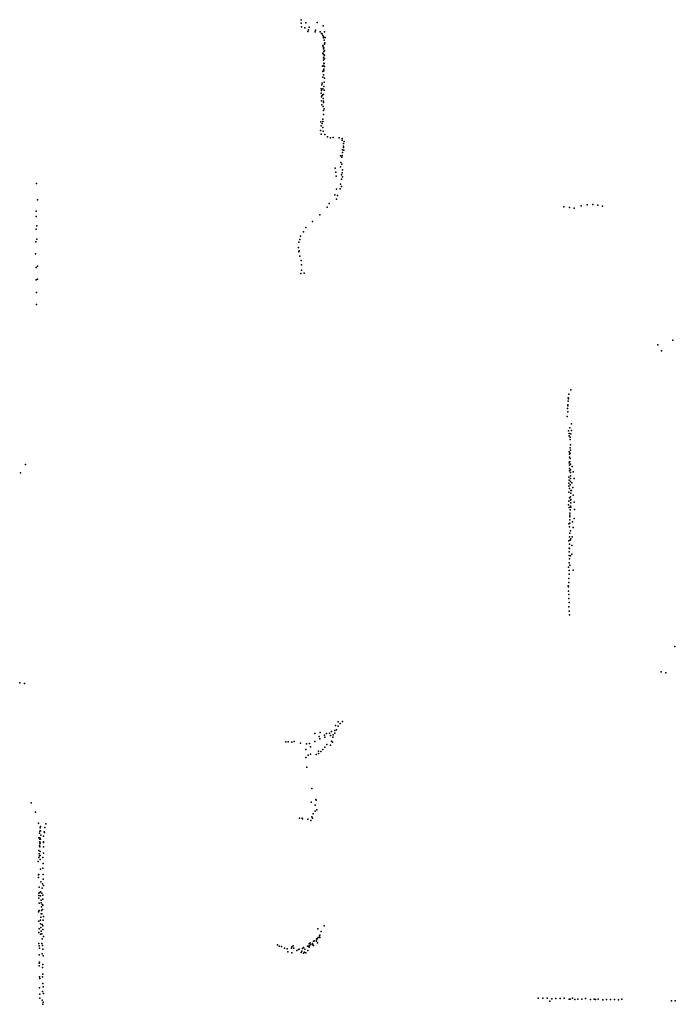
# Model space of a CAD drawing. Header units: millimetres. Extents: x -15373 to 24085, y -35478 to 13383.
# Tile 12 of 27: x 1619 to 6112, y -13403 to -6653. Entities that reach past the tile are written whole.
import ezdxf

# ---------------------------------------------------------------- set-up
doc = ezdxf.new("R2010")
doc.units = ezdxf.units.MM
doc.layers.add('P', color=9, linetype='Continuous')

msp = doc.modelspace()

# ---------------------------------------------------------------- linework, layer by layer
at = {"layer": 'P'}
for p in [(3548, -6653), (3549, -6677), (3581, -6675), (3657, -6672), (3550, -6702), (3572, -6709), (3593, -6734), (3598, -6723), (3602, -6705), (3644, -6736), (3647, -6725), (3679, -6736), (3688, -6747), (3691, -6750), (3699, -6695), (3707, -6736), (3697, -6762), (3700, -6771), (3702, -6778), (3705, -6794), (3711, -6812), (3712, -6776), (3696, -6831), (3696, -6883), (3698, -6839), (3702, -6853), (3704, -6846), (3704, -6871), (3707, -6819), (3707, -6865), (3708, -6821), (3702, -6892), (3702, -6915), (3702, -6930), (3704, -6910), (3704, -6950), (3707, -6896), (3707, -6922), (3695, -6972), (3697, -7009), (3700, -7000), (3702, -6968), (3704, -6992), (3704, -7003), (3706, -6953), (3707, -6974), (3696, -7048), (3702, -7030), (3706, -7082), (3707, -7055), (3686, -7128), (3688, -7138), (3689, -7099), (3691, -7089), (3696, -7127), (3703, -7110), (3705, -7136), (3686, -7156), (3688, -7182), (3688, -7210), (3690, -7176), (3694, -7168), (3699, -7194), (3700, -7211), (3701, -7220), (3702, -7165), (3689, -7237), (3699, -7249), (3700, -7276), (3705, -7263), (3683, -7354), (3696, -7334), (3697, -7352), (3701, -7303), (3681, -7412), (3684, -7381), (3693, -7364), (3696, -7391), (3699, -7418), (3686, -7437), (3710, -7439), (3728, -7457), (3748, -7464), (3768, -7461), (3809, -7463), (3828, -7468), (3830, -7479), (3842, -7488), (3832, -7546), (3837, -7520), (3839, -7501), (3839, -7530), (3840, -7548), (3818, -7586), (3827, -7596), (3829, -7585), (3832, -7564), (3780, -7670), (3818, -7662), (3820, -7631), (3826, -7644), (3831, -7682), (3785, -7698), (3788, -7726), (3824, -7716), (3824, -7747), (3829, -7702), (3832, -7731), (1734, -7777), (3791, -7814), (3815, -7813), (3817, -7781), (3825, -7796), (1740, -7889), (3779, -7854), (3789, -7883), (3796, -7858), (1733, -7965), (3726, -7939), (3739, -7914), (5349, -7937), (5386, -7940), (5420, -7946), (5468, -7928), (5508, -7923), (5546, -7921), (5581, -7925), (5613, -7932), (1733, -8003), (3677, -7990), (1732, -8088), (1736, -8066), (3580, -8078), (3625, -8036), (1736, -8157), (3538, -8160), (3543, -8137), (3563, -8108), (1730, -8175), (3529, -8215), (3533, -8179), (1727, -8258), (3533, -8245), (3534, -8238), (3539, -8275), (1732, -8352), (1740, -8342), (3547, -8303), (3551, -8334), (3551, -8369), (1732, -8436), (1742, -8431), (3546, -8393), (3568, -8390), (1734, -8524), (1734, -8606), (5992, -8881), (6094, -8851), (6018, -8924), (5377, -9246), (5382, -9220), (5397, -9190), (5375, -9293), (5375, -9301), (5377, -9269), (5380, -9253), (5372, -9374), (5374, -9318), (5375, -9341), (5389, -9450), (5401, -9424), (5381, -9472), (5384, -9489), (5385, -9506), (5392, -9514), (5397, -9492), (5401, -9470), (5392, -9532), (5393, -9568), (5385, -9615), (5386, -9632), (5387, -9651), (5391, -9625), (5392, -9587), (5393, -9605), (1659, -9702), (5385, -9690), (5387, -9708), (5388, -9684), (5389, -9684), (5392, -9662), (5393, -9701), (5406, -9717), (1624, -9760), (5386, -9729), (5388, -9746), (5393, -9780), (5394, -9738), (5394, -9758), (5411, -9753), (5382, -9830), (5383, -9790), (5383, -9850), (5384, -9809), (5392, -9841), (5393, -9819), (5394, -9799), (5402, -9828), (5418, -9798), (5383, -9892), (5387, -9867), (5395, -9880), (5395, -9900), (5401, -9881), (5410, -9860), (5411, -9913), (5381, -9978), (5383, -9954), (5386, -9931), (5393, -9946), (5394, -9923), (5394, -9988), (5395, -9943), (5395, -9965), (5419, -9961), (5385, -9997), (5389, -10037), (5389, -10049), (5391, -10013), (5395, -9996), (5421, -10012), (5383, -10108), (5389, -10060), (5389, -10105), (5390, -10082), (5408, -10095), (5418, -10072), (5388, -10129), (5390, -10174), (5393, -10157), (5412, -10135), (5383, -10225), (5387, -10249), (5388, -10199), (5391, -10221), (5395, -10212), (5403, -10258), (5405, -10199), (5384, -10326), (5385, -10277), (5385, -10301), (5387, -10278), (5403, -10318), (5385, -10377), (5387, -10350), (5390, -10392), (5393, -10329), (5381, -10406), (5384, -10430), (5384, -10455), (5411, -10426), (5383, -10484), (5383, -10511), (5378, -10534), (5379, -10542), (5380, -10570), (5382, -10594), (5383, -10621), (5385, -10648), (5382, -10679), (5384, -10707), (5386, -10733), (6109, -10951), (6015, -11123), (6047, -11130), (1619, -11198), (1651, -11203), (3801, -11467), (3831, -11465), (3679, -11540), (3756, -11532), (3778, -11526), (3784, -11491), (3789, -11521), (3802, -11497), (3816, -11479), (3443, -11604), (3460, -11604), (3485, -11607), (3499, -11601), (3641, -11546), (3641, -11602), (3672, -11567), (3675, -11582), (3709, -11558), (3711, -11572), (3721, -11547), (3743, -11545), (3748, -11560), (3755, -11599), (3762, -11605), (3765, -11571), (3767, -11555), (3778, -11544), (3543, -11612), (3579, -11657), (3585, -11618), (3606, -11614), (3612, -11637), (3667, -11668), (3682, -11670), (3697, -11657), (3711, -11640), (3724, -11622), (3748, -11626), (3581, -11711), (3596, -11696), (3612, -11689), (3651, -11691), (3667, -11683), (3586, -11777), (3620, -11924), (3648, -11999), (3651, -12004), (1697, -12021), (3616, -12017), (3643, -12080), (3645, -12038), (3656, -12070), (1727, -12086), (3537, -12126), (3555, -12126), (3557, -12132), (3593, -12134), (3614, -12142), (3622, -12118), (3625, -12126), (3631, -12097), (1747, -12162), (1756, -12215), (1760, -12194), (1761, -12183), (1762, -12213), (1792, -12191), (1798, -12165), (1750, -12262), (1754, -12229), (1756, -12261), (1758, -12271), (1762, -12272), (1763, -12244), (1781, -12250), (1786, -12220), (1788, -12225), (1750, -12348), (1751, -12349), (1754, -12316), (1756, -12324), (1757, -12290), (1757, -12290), (1758, -12304), (1759, -12298), (1781, -12290), (1781, -12324), (1783, -12294), (1750, -12396), (1753, -12372), (1755, -12384), (1759, -12355), (1759, -12383), (1759, -12410), (1778, -12397), (1781, -12366), (1745, -12424), (1762, -12477), (1778, -12470), (1779, -12438), (1747, -12533), (1748, -12515), (1749, -12513), (1779, -12512), (1779, -12546), (1753, -12599), (1763, -12563), (1773, -12606), (1775, -12577), (1781, -12588), (1749, -12641), (1749, -12657), (1750, -12676), (1758, -12637), (1762, -12633), (1762, -12659), (1766, -12689), (1770, -12642), (1777, -12683), (1778, -12654), (1753, -12709), (1767, -12707), (1768, -12734), (1774, -12719), (1776, -12754), (1777, -12724), (1747, -12769), (1751, -12765), (1752, -12759), (1764, -12805), (1767, -12783), (1768, -12759), (1771, -12782), (1781, -12802), (1751, -12834), (1752, -12886), (1761, -12827), (1761, -12852), (1763, -12876), (1774, -12857), (1777, -12865), (1777, -12891), (1779, -12827), (3663, -12886), (3705, -12865), (1750, -12910), (1761, -12923), (1765, -12902), (1771, -12921), (1773, -12953), (1781, -12939), (3654, -12954), (3655, -12959), (3657, -12951), (3665, -12946), (3673, -12934), (3676, -12930), (3676, -12944), (3685, -12905), (1749, -12986), (1753, -13002), (1754, -13017), (1771, -12987), (1776, -12999), (1777, -13025), (3385, -12996), (3397, -13005), (3414, -13007), (3434, -13018), (3453, -13022), (3481, -13019), (3483, -13010), (3494, -13001), (3497, -13019), (3530, -13027), (3535, -13026), (3556, -13021), (3565, -13014), (3574, -13025), (3592, -13004), (3596, -13005), (3603, -12988), (3603, -13012), (3604, -13002), (3609, -12982), (3615, -12993), (3626, -12985), (3627, -12995), (3632, -12971), (3633, -13000), (3639, -12967), (3652, -12971), (3661, -12981), (1752, -13064), (1772, -13056), (1780, -13071), (3456, -13044), (3483, -13050), (3519, -13033), (3548, -13047), (3552, -13038), (3565, -13052), (3570, -13045), (3579, -13050), (3593, -13035), (1752, -13139), (1753, -13120), (1754, -13113), (1775, -13151), (1777, -13131), (1754, -13215), (1756, -13226), (1776, -13215), (1777, -13196), (1755, -13290), (1777, -13260), (1779, -13284), (1756, -13362), (1757, -13334), (1775, -13316), (1781, -13329), (5173, -13361), (5205, -13362), (5234, -13360), (5265, -13365), (5294, -13364), (5324, -13364), (5351, -13362), (5408, -13360), (5497, -13364), (1772, -13374), (1777, -13403), (1780, -13389), (5252, -13382), (5385, -13367), (5392, -13368), (5424, -13371), (5443, -13367), (5471, -13367), (5530, -13369), (5557, -13368), (5566, -13371), (5584, -13367), (5615, -13372), (5640, -13370), (5668, -13370), (5695, -13370), (5723, -13372), (5746, -13368), (6087, -13379), (6112, -13379)]:
    msp.add_point(p, dxfattribs=at)

doc.saveas('drawing.dxf')
